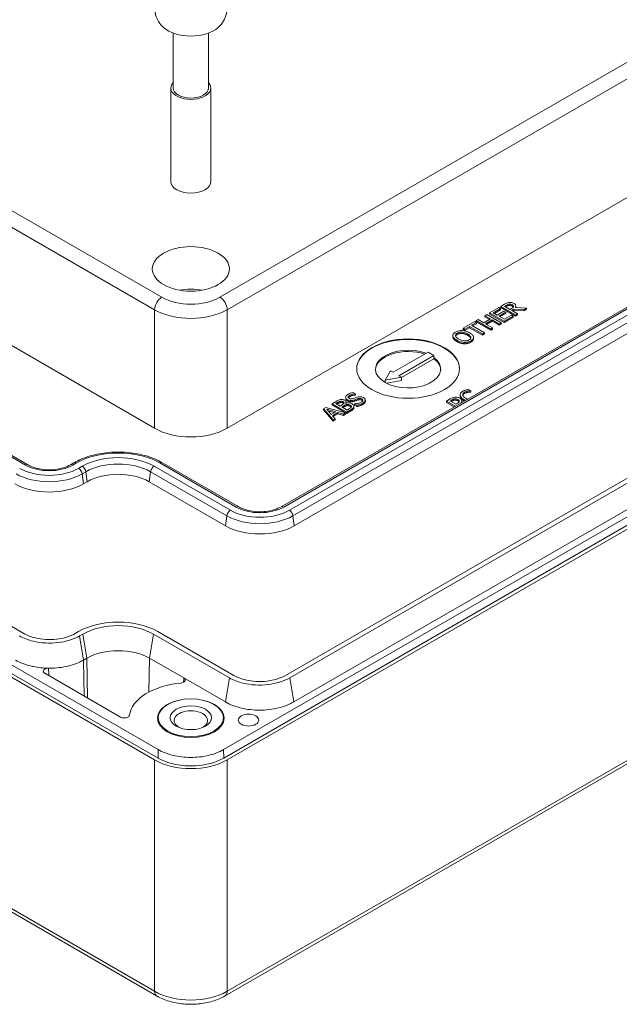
# Model space of a CAD drawing. Header units: millimetres. Extents: x 15 to 916, y 15 to 705.
# Tile 14 of 17: x 689 to 738, y 488 to 568. Entities that reach past the tile are written whole.
import ezdxf

# ---------------------------------------------------------------- set-up
doc = ezdxf.new("R2010")
doc.units = ezdxf.units.MM
doc.header["$LTSCALE"] = 3.333333
doc.layers.add('Visible (ANSI)', color=7, linetype='Continuous', lineweight=9)
doc.layers.add('Visible Narrow (ANSI)', color=7, linetype='Continuous', lineweight=9)

msp = doc.modelspace()

# ---------------------------------------------------------------- linework, layer by layer
at = {"layer": 'Visible (ANSI)'}
for p, q in [((706.0283, 534.7153), (806.2019, 592.5506)), ((798.1981, 579.0409), (710.399, 528.3501)), ((711.4705, 526.8105), (799.2695, 577.5013)), ((635.3176, 572.1382), (700.1359, 534.7153)), ((701.6529, 566.7709), (701.6529, 562.3197)), ((704.5113, 566.7709), (704.5113, 562.3197)), ((705.7333, 508.6553), (805.9666, 566.525)), ((705.7436, 507.9689), (805.9769, 565.8386)), ((806.2406, 565.6744), (706.0279, 507.8166)), ((798.6021, 565.4012), (710.7438, 514.6762)), ((798.9526, 565.1989), (711.0943, 514.4739)), ((799.2782, 563.2418), (711.4199, 512.5168)), ((701.4654, 562.3197), (701.4654, 554.7195)), ((704.6988, 562.3197), (704.6988, 554.7195)), ((689.8726, 531.7521), (649.214, 555.2264)), ((705.8554, 488.6828), (805.4908, 546.2073)), ((635.5427, 545.4262), (700.4206, 507.9689)), ((635.553, 546.1126), (700.4309, 508.6553)), ((700.1363, 507.8166), (635.2789, 545.262)), ((728.5208, 544.7756), (728.2171, 544.6003)), ((728.5094, 544.6124), (728.6651, 544.7023)), ((728.9525, 544.3566), (728.5094, 544.6124)), ((729.4298, 544.5349), (729.4298, 544.637)), ((727.0692, 543.9375), (726.9126, 543.8471)), ((726.9126, 543.745), (726.9126, 543.8471)), ((726.9126, 543.8471), (727.3748, 543.5802)), ((728.2477, 543.2571), (727.0692, 543.9375)), ((728.0452, 544.501), (727.308, 544.0754)), ((727.308, 544.0754), (728.4865, 543.3949)), ((727.308, 543.9733), (727.308, 544.0754)), ((728.4865, 543.2929), (727.308, 543.9733)), ((727.604, 544.0853), (728.1847, 544.4205)), ((727.9268, 543.8989), (727.604, 544.0853)), ((728.1847, 544.3185), (727.6924, 544.0342)), ((728.4683, 544.2115), (727.9268, 543.8989)), ((728.1847, 544.4205), (728.0452, 544.501)), ((728.0663, 543.8184), (728.6078, 544.131)), ((728.5037, 543.5659), (728.0663, 543.8184)), ((728.6078, 544.029), (728.1546, 543.7674)), ((728.1847, 544.3185), (728.1847, 544.4205)), ((728.2171, 544.4982), (728.2171, 544.6003)), ((728.2171, 544.6003), (729.3957, 543.9199)), ((729.3957, 543.8178), (728.2171, 544.4982)), ((728.6078, 544.131), (728.4683, 544.2115)), ((728.4865, 543.3949), (729.2238, 543.8206)), ((729.0843, 543.9011), (728.5037, 543.5659)), ((728.6651, 544.6002), (728.5978, 544.5614)), ((728.6078, 544.029), (728.6078, 544.131)), ((729.09, 544.436), (728.9525, 544.3566)), ((729.0834, 544.281), (729.2629, 544.3847)), ((729.5523, 544.0103), (729.0834, 544.281)), ((729.2238, 543.8206), (729.0843, 543.9011)), ((729.2629, 544.2826), (729.1718, 544.23)), ((729.2238, 543.7185), (729.2238, 543.8206)), ((729.2629, 544.2826), (729.2629, 544.3847)), ((729.2629, 544.3847), (730.1043, 544.329)), ((730.1043, 544.2269), (729.2629, 544.2826)), ((730.3077, 544.4464), (729.3756, 544.5005)), ((729.3957, 543.9199), (729.5523, 544.0103)), ((729.3957, 543.8178), (729.3957, 543.9199)), ((729.5523, 543.9082), (729.3957, 543.8178)), ((729.5523, 543.9082), (729.5523, 544.0103)), ((730.1043, 544.329), (730.3077, 544.4464)), ((730.3077, 544.3444), (730.1043, 544.2269)), ((730.1043, 544.2269), (730.1043, 544.329)), ((730.3077, 544.3444), (730.3077, 544.4464)), ((726.0941, 543.3745), (725.1467, 542.8276)), ((725.8382, 543.0658), (726.2335, 543.294)), ((726.8772, 542.4658), (725.8382, 543.0658)), ((726.2335, 543.192), (725.9265, 543.0147)), ((726.2335, 543.294), (726.0941, 543.3745)), ((726.3701, 543.5339), (726.2135, 543.4435)), ((726.2135, 543.3414), (726.2135, 543.4435)), ((726.2135, 543.4435), (727.392, 542.763)), ((727.392, 542.661), (726.2135, 543.3414)), ((726.2335, 543.192), (726.2335, 543.294)), ((726.8323, 543.267), (726.3701, 543.5339)), ((727.3748, 543.5802), (726.8323, 543.267)), ((727.2864, 543.5292), (726.9126, 543.745)), ((726.9718, 543.1865), (727.5142, 543.4997)), ((727.5486, 542.8535), (726.9718, 543.1865)), ((727.5142, 543.3976), (727.0602, 543.1355)), ((727.5142, 543.3976), (727.5142, 543.4997)), ((727.5142, 543.4997), (728.0911, 543.1667)), ((728.0911, 543.0646), (727.5142, 543.3976)), ((728.0911, 543.1667), (728.2477, 543.2571)), ((728.0911, 543.0646), (728.0911, 543.1667)), ((728.2477, 543.155), (728.0911, 543.0646)), ((728.2477, 543.155), (728.2477, 543.2571)), ((729.2238, 543.7185), (728.4865, 543.2929)), ((728.4865, 543.2929), (728.4865, 543.3949)), ((724.3278, 542.1229), (724.3278, 542.2249)), ((725.1467, 542.8276), (725.2861, 542.7471)), ((725.1467, 542.7255), (725.1467, 542.8276)), ((725.2861, 542.645), (725.1467, 542.7255)), ((725.2861, 542.7471), (725.6815, 542.9753)), ((725.6815, 542.8733), (725.2861, 542.645)), ((725.2861, 542.645), (725.2861, 542.7471)), ((725.6815, 542.9753), (726.7206, 542.3754)), ((725.6815, 542.8733), (725.6815, 542.9753)), ((726.7206, 542.2734), (725.6815, 542.8733)), ((726.7206, 542.3754), (726.8772, 542.4658)), ((726.7206, 542.2734), (726.7206, 542.3754)), ((726.8772, 542.3638), (726.7206, 542.2734)), ((726.8772, 542.3638), (726.8772, 542.4658)), ((727.392, 542.763), (727.5486, 542.8535)), ((727.392, 542.661), (727.392, 542.763)), ((727.5486, 542.7514), (727.392, 542.661)), ((727.5486, 542.7514), (727.5486, 542.8535)), ((689.5279, 518.0782), (648.8099, 541.5868)), ((724.3292, 542.098), (724.3292, 542.2001)), ((725.9981, 541.9865), (725.9981, 542.0886)), ((722.3141, 540.894), (719.4712, 539.2526)), ((719.9426, 538.9805), (722.7856, 540.6219)), ((722.7856, 540.6219), (722.3141, 540.894)), ((722.7856, 540.4518), (722.7856, 540.6219)), ((722.7856, 540.3497), (720.1488, 538.8274)), ((722.7856, 540.3497), (722.7856, 540.4518)), ((719.2649, 539.3717), (718.823, 538.6063)), ((719.4712, 539.2526), (719.2649, 539.3717)), ((718.823, 538.6063), (720.1488, 538.8614)), ((718.823, 538.4361), (718.823, 538.6063)), ((720.1488, 538.5892), (718.9629, 538.361)), ((720.1488, 538.8614), (719.9426, 538.9805)), ((720.1488, 538.5892), (720.1488, 538.8614)), ((716.4387, 537.5199), (716.2515, 537.628)), ((716.4273, 537.5133), (716.4387, 537.5199)), ((716.4273, 537.4112), (716.4273, 537.5133)), ((716.4387, 537.4178), (716.4273, 537.4112)), ((716.4387, 537.4178), (716.4387, 537.5199)), ((724.9111, 537.3229), (724.9111, 537.4249)), ((725.7852, 537.76), (725.5961, 537.8692)), ((725.7727, 537.7529), (725.7852, 537.76)), ((725.7727, 537.6508), (725.7727, 537.7529)), ((725.7852, 537.658), (725.7727, 537.6508)), ((725.7852, 537.658), (725.7852, 537.76)), ((714.8562, 536.8863), (714.5439, 536.706)), ((714.5439, 536.604), (714.5439, 536.706)), ((714.5439, 536.706), (715.7224, 536.0256)), ((714.8343, 536.7193), (714.9842, 536.8058)), ((715.179, 536.5202), (714.8343, 536.7193)), ((714.9842, 536.7038), (714.9227, 536.6682)), ((715.3567, 536.6228), (715.179, 536.5202)), ((715.2287, 536.8096), (715.2287, 536.9117)), ((715.6356, 537.1251), (715.6356, 537.2272)), ((715.646, 536.738), (715.6403, 536.7413)), ((715.6662, 536.7444), (715.6662, 536.8257)), ((716.3633, 536.7044), (716.3518, 536.6978)), ((716.3518, 536.6978), (716.5485, 536.5842)), ((716.3518, 536.5957), (716.3518, 536.6978)), ((717.2279, 536.9019), (717.2279, 537.004)), ((724.0928, 537.0917), (723.7968, 536.9208)), ((723.7968, 536.9208), (724.5204, 536.503)), ((723.7968, 536.8187), (723.7968, 536.9208)), ((724.432, 536.452), (723.7968, 536.8187)), ((724.089, 536.9329), (724.2189, 537.0079)), ((724.5589, 536.6617), (724.089, 536.9329)), ((724.2189, 536.9059), (724.1774, 536.8819)), ((724.6659, 536.7234), (724.5589, 536.6617)), ((724.8464, 536.9016), (724.8464, 536.9092)), ((725.0555, 536.8356), (725.0555, 536.9376)), ((714.0349, 536.4121), (713.842, 536.3008)), ((713.842, 536.1987), (713.842, 536.3008)), ((713.842, 536.3008), (714.6232, 535.391)), ((714.6232, 535.2889), (713.842, 536.1987)), ((715.6107, 535.9611), (714.0349, 536.4121)), ((714.0951, 536.2616), (714.8324, 536.0466)), ((714.4685, 535.8365), (714.0951, 536.2616)), ((714.7149, 535.9788), (714.2156, 536.1244)), ((714.8324, 536.0466), (714.4685, 535.8365)), ((715.7224, 535.9236), (714.5439, 536.604)), ((714.5592, 535.7345), (715.009, 535.9942)), ((715.009, 535.8921), (714.6189, 535.6669)), ((715.009, 535.8921), (715.009, 535.9942)), ((715.009, 535.9942), (715.4455, 535.8657)), ((715.4455, 535.7637), (715.009, 535.8921)), ((715.3099, 536.4447), (715.4875, 536.5472)), ((715.7454, 536.1932), (715.3099, 536.4447)), ((715.4875, 536.4452), (715.3983, 536.3937)), ((715.4455, 535.8657), (715.6107, 535.9611)), ((715.4455, 535.7637), (715.4455, 535.8657)), ((715.6107, 535.8591), (715.4455, 535.7637)), ((715.6107, 535.8591), (715.6107, 535.9611)), ((715.7224, 536.0256), (716.0605, 536.2208)), ((716.0605, 536.1188), (715.7224, 535.9236)), ((715.7224, 535.9236), (715.7224, 536.0256)), ((715.8724, 536.2666), (715.7454, 536.1932)), ((716.307, 536.3987), (716.307, 536.5007)), ((716.5485, 536.4821), (716.3518, 536.5957)), ((716.5485, 536.4821), (716.5485, 536.5842)), ((714.7817, 535.4825), (714.5592, 535.7345)), ((714.6232, 535.391), (714.7817, 535.4825)), ((714.6232, 535.2889), (714.6232, 535.391)), ((714.7817, 535.3804), (714.6232, 535.2889)), ((714.7817, 535.3804), (714.7817, 535.4825)), ((693.6052, 531.9222), (693.3106, 531.7521)), ((706.9611, 528.3501), (700.7739, 531.9222)), ((694.382, 530.2125), (694.6767, 530.3827)), ((699.7024, 530.3827), (705.8896, 526.8105)), ((700.3088, 488.6828), (636.0288, 525.7949)), ((693.9797, 518.2314), (693.7145, 518.0783)), ((694.3301, 518.0291), (694.0649, 517.876)), ((706.2068, 514.4739), (700.049, 518.0291)), ((706.5572, 514.6762), (700.3994, 518.2314)), ((694.6557, 516.072), (694.3906, 515.9189)), ((702.5085, 514.464), (699.7233, 516.072)), ((697.3895, 511.2957), (691.2395, 514.8465)), ((705.8811, 512.5168), (702.5085, 514.464)), ((700.4363, 511.2411), (700.4363, 510.8731)), ((705.7279, 511.2411), (705.7279, 510.8731))]:
    msp.add_line(p, q, dxfattribs=at)
for centre, major_axis, ratio, start_param, end_param in [((703.0821, 568.0556), (-2.6446, 0), 0.5773503, 0.5793418, 2.5622509), ((703.0821, 562.3197), (1.6167, 0), 0.5773503, 2.655191, 6.769587), ((703.0821, 562.3197), (1.4292, 0), 0.5773503, 3.1415927, 6.2831853), ((703.0821, 554.7195), (1.6167, 0), 0.5773503, 3.1415927, 6.2831853), ((703.0821, 544.2412), (-3.0523, 0), 0.5773503, 4.403871, 5.0209069), ((720.6939, 539.5163), (-4.1667, 0), 0.5773503, 3.1486638, 6.2761142), ((720.6939, 539.5163), (-2.6458, 0), 0.5773503, 4.133173, 7.0685835), ((720.6939, 539.4142), (-2.6458, 0), 0.5773503, 4.1817047, 6.2497725), ((720.6939, 539.5163), (2.6458, 0), 0.5773503, 3.9269908, 6.9422635), ((720.6939, 539.4142), (2.6458, 0), 0.5773503, 0.0334128, 0.6590782), ((703.0821, 536.4165), (4.1667, 0), 0.5773942, 3.9270289, 5.4977491), ((697.1895, 528.9318), (3.5537, 0), 0.5773503, 0.7853982, 2.3561945), ((691.5916, 531.8236), (3.9463, 0), 0.5773503, 3.9269908, 5.4977871), ((708.68, 528.4215), (3.9463, 0), 0.5773503, 3.9269908, 5.4977871), ((697.1895, 516.3782), (-4.5395, 0), 0.5773503, 3.9269908, 5.4977871), ((697.1895, 516.3782), (-4.0439, 0), 0.5773503, 3.9269908, 5.4977871), ((697.1895, 514.6091), (-3.5833, 0), 0.5773503, 3.9269908, 5.4977871), ((703.0821, 511.2071), (-5, 0), 0.5773503, 4.8733584, 6.2003466), ((703.0821, 511.0157), (-1.3547, 0), 0.5773503, 2.2710291, 7.1537489), ((703.0821, 509.5184), (-4.1667, 0), 0.5775261, 0.7855505, 2.3560422)]:
    msp.add_ellipse(centre, major_axis=major_axis, ratio=ratio, start_param=start_param, end_param=end_param, dxfattribs=at)
for centre, major_axis in [((703.0821, 547.6432), (-3.125, 0)), ((720.6939, 539.5503), (-4.1667, 0)), ((703.0821, 511.2071), (2.7083, 0)), ((703.0821, 511.2411), (2.6458, 0)), ((703.0821, 511.2411), (1.6722, 0)), ((707.7569, 511.0483), (-0.8333, 0))]:
    msp.add_ellipse(centre, major_axis=major_axis, ratio=0.5773503, dxfattribs=at)
for points, degree, knots in [([(700.8691, 567.2197), (700.6624, 567.4021), (700.4717, 567.6334), (700.2444, 568.1271), (700.1819, 568.3611), (700.1564, 568.8139), (700.1826, 569.0292), (700.3021, 569.4366), (700.3976, 569.6261), (700.6477, 569.9883), (700.8095, 570.1501), (701.2055, 570.4597), (701.4472, 570.5888), (701.9922, 570.803), (702.2999, 570.8753), (702.9257, 570.9482), (703.2437, 570.948), (703.8706, 570.8742), (704.1794, 570.801), (704.4771, 570.6831), (704.4787, 570.6825), (704.4803, 570.6818)], 3, [3.3476491, 3.3476491, 3.3476491, 3.3476491, 3.6671498, 3.6671498, 3.8944005, 3.8944005, 4.0948266, 4.0948266, 4.3063083, 4.3063083, 4.562941, 4.562941, 4.9001309, 4.9001309, 5.2987994, 5.2987994, 5.6989668, 5.6989668, 6.099164, 6.099164, 6.1012838, 6.1012838, 6.1012838, 6.1012838]), ([(705.2052, 570.2667), (705.365, 570.1389), (705.5162, 569.9861), (705.7754, 569.6159), (705.8827, 569.3967), (705.9959, 568.944), (706.0118, 568.7178), (705.9632, 568.2872), (705.9021, 568.0838), (705.7196, 567.6983), (705.5928, 567.5221), (705.4023, 567.3187), (705.3494, 567.2676), (705.2951, 567.2197)], 3, [0.1603069, 0.1603069, 0.1603069, 0.1603069, 0.4011935, 0.4011935, 0.6420801, 0.6420801, 0.8504651, 0.8504651, 1.052192, 1.052192, 1.280891, 1.280891, 1.3647399, 1.3647399, 1.3647399, 1.3647399]), ([(728.8828, 544.9129), (728.8497, 544.9088), (728.8174, 544.903), (728.7563, 544.8875), (728.7279, 544.8782), (728.6365, 544.8401), (728.5775, 544.8083), (728.5208, 544.7756)], 3, [-0.052837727, -0.052837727, -0.052837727, -0.052837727, -0.040637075, -0.040637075, -0.028828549, -0.028828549, 0, 0, 0, 0]), ([(728.6651, 544.7023), (728.6914, 544.7175), (728.7413, 544.745), (728.8226, 544.7744), (728.8562, 544.7829), (728.8924, 544.7872)], 3, [-0.034541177, -0.034541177, -0.034541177, -0.034541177, -0.013275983, -0.013275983, 0, 0, 0, 0]), ([(729.2744, 544.8412), (729.2414, 544.8603), (729.2046, 544.8776), (729.135, 544.9002), (729.0986, 544.9093), (728.9939, 544.9206), (728.9383, 544.9198), (728.8828, 544.9129)], 3, [-0.063439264, -0.063439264, -0.063439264, -0.063439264, -0.038321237, -0.038321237, -0.020422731, -0.020422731, 0, 0, 0, 0]), ([(728.8924, 544.7872), (728.9146, 544.7897), (728.937, 544.7905), (728.9855, 544.7878), (729.0066, 544.7839), (729.0611, 544.7708), (729.0944, 544.7566), (729.1235, 544.7398)], 3, [-0.026782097, -0.026782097, -0.026782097, -0.026782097, -0.021228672, -0.021228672, -0.014815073, -0.014815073, 0, 0, 0, 0]), ([(729.1235, 544.7398), (729.1456, 544.727), (729.1664, 544.7132), (729.2021, 544.6834), (729.2146, 544.6694), (729.2367, 544.6364), (729.243, 544.6157), (729.2419, 544.5942)], 3, [-0.030740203, -0.030740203, -0.030740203, -0.030740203, -0.022085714, -0.022085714, -0.013379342, -0.013379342, 0, 0, 0, 0]), ([(729.2281, 544.5466), (729.2224, 544.5567), (729.1846, 544.6024), (729.1235, 544.6377)], 2, [0.7242197, 0.7242197, 0.7242197, 1, 2, 2, 2]), ([(729.3756, 544.5005), (729.3938, 544.5235), (729.4082, 544.5474), (729.4264, 544.5957), (729.4306, 544.6195), (729.4278, 544.6911), (729.4067, 544.7247), (729.367, 544.7791), (729.3246, 544.8122), (729.2744, 544.8412)], 3, [-0.04856072, -0.04856072, -0.04856072, -0.04856072, -0.042549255, -0.042549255, -0.036831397, -0.036831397, -0.025570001, -0.025570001, 0, 0, 0, 0]), ([(729.2419, 544.5942), (729.2419, 544.58), (729.2385, 544.5661), (729.2212, 544.5329), (729.2062, 544.5189), (729.1691, 544.4853), (729.1305, 544.4593), (729.09, 544.436)], 3, [-0.027743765, -0.027743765, -0.027743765, -0.027743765, -0.024814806, -0.024814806, -0.020603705, -0.020603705, 0, 0, 0, 0]), ([(724.5489, 542.5111), (724.5066, 542.4866), (724.4682, 542.46), (724.4052, 542.4037), (724.3806, 542.3749), (724.3345, 542.2976), (724.3237, 542.2495), (724.3292, 542.2001)], 3, [-0.072370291, -0.072370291, -0.072370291, -0.072370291, -0.05097542, -0.05097542, -0.030860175, -0.030860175, 0, 0, 0, 0]), ([(724.546, 542.2117), (724.5411, 542.2339), (724.5402, 542.2564), (724.55, 542.304), (724.5613, 542.3241), (724.598, 542.375), (724.6384, 542.4061), (724.6854, 542.4333)], 3, [-0.043460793, -0.043460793, -0.043460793, -0.043460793, -0.034340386, -0.034340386, -0.023967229, -0.023967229, 0, 0, 0, 0]), ([(724.8058, 541.9503), (724.7442, 541.9858), (724.6606, 542.0403), (724.5751, 542.1398), (724.5539, 542.1751), (724.546, 542.2117)], 3, [-0.069248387, -0.069248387, -0.069248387, -0.069248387, -0.022997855, -0.022997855, 0, 0, 0, 0]), ([(725.0885, 542.6384), (725.0393, 542.6401), (724.9905, 542.6386), (724.8823, 542.6279), (724.8322, 542.6179), (724.7034, 542.5872), (724.621, 542.5527), (724.5489, 542.5111)], 3, [-0.061047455, -0.061047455, -0.061047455, -0.061047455, -0.050150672, -0.050150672, -0.036718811, -0.036718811, 0, 0, 0, 0]), ([(724.6854, 542.3313), (724.6004, 542.2822), (724.5561, 542.2125), (724.5502, 542.196)], 2, [0, 0, 0, 1, 1.2897061, 1.2897061, 1.2897061]), ([(724.6854, 542.4333), (724.7161, 542.451), (724.7499, 542.4669), (724.8219, 542.4919), (724.8593, 542.5014), (724.9544, 542.5161), (725.0112, 542.5177), (725.0684, 542.5133)], 3, [-0.051119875, -0.051119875, -0.051119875, -0.051119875, -0.035443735, -0.035443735, -0.020778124, -0.020778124, 0, 0, 0, 0]), ([(725.0684, 542.5133), (725.1639, 542.5063), (725.245, 542.4823), (725.3742, 542.4404), (725.4521, 542.4031), (725.5211, 542.3633)], 3, [-0.053290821, -0.053290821, -0.053290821, -0.053290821, -0.03513355, -0.03513355, 0, 0, 0, 0]), ([(725.6844, 542.4576), (725.5511, 542.5346), (725.436, 542.5745), (725.2644, 542.6196), (725.1781, 542.6343), (725.0885, 542.6384)], 3, [-0.067922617, -0.067922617, -0.067922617, -0.067922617, -0.032359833, -0.032359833, 0, 0, 0, 0]), ([(725.5211, 542.3633), (725.5717, 542.3341), (725.6199, 542.3022), (725.6957, 542.2393), (725.7261, 542.2081), (725.779, 542.1277), (725.7835, 542.0903), (725.7825, 542.0327), (725.772, 542.0014), (725.7256, 541.9372), (725.688, 541.9071), (725.6424, 541.8808)], 3, [-0.082974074, -0.082974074, -0.082974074, -0.082974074, -0.070125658, -0.070125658, -0.059150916, -0.059150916, -0.043396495, -0.043396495, -0.023213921, -0.023213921, 0, 0, 0, 0]), ([(725.9967, 542.1141), (725.9934, 542.1432), (725.984, 542.1718), (725.954, 542.2299), (725.9327, 542.259), (725.8656, 542.3331), (725.7985, 542.3917), (725.6844, 542.4576)], 3, [-0.12572718, -0.12572718, -0.12572718, -0.12572718, -0.09318458, -0.09318458, -0.05807251, -0.05807251, 0, 0, 0, 0]), ([(724.3292, 542.2001), (724.3386, 542.1395), (724.3708, 542.082), (724.4479, 541.9943), (724.5087, 541.9333), (724.6425, 541.856)], 3, [-0.17857997, -0.17857997, -0.17857997, -0.17857997, -0.06811594, -0.06811594, 0, 0, 0, 0]), ([(724.6425, 541.856), (724.743, 541.798), (724.8572, 541.7471), (725.066, 541.6926), (725.1496, 541.6788), (725.2365, 541.6752)], 3, [-0.082507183, -0.082507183, -0.082507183, -0.082507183, -0.031363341, -0.031363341, 0, 0, 0, 0]), ([(725.6424, 541.8808), (725.6165, 541.8659), (725.5883, 541.8523), (725.5288, 541.8298), (725.4983, 541.8208), (725.4104, 541.8025), (725.3528, 541.7981), (725.2145, 541.8019), (725.1446, 541.8148), (724.9806, 541.8596), (724.8865, 541.9037), (724.8058, 541.9503)], 3, [-0.10466694, -0.10466694, -0.10466694, -0.10466694, -0.09355299, -0.09355299, -0.0830988, -0.0830988, -0.06519602, -0.06519602, -0.04110977, -0.04110977, 0, 0, 0, 0]), ([(725.2365, 541.6752), (725.286, 541.6733), (725.3353, 541.6745), (725.4312, 541.6835), (725.4782, 541.691), (725.6209, 541.7249), (725.7042, 541.7599), (725.777, 541.802)], 3, [-0.074786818, -0.074786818, -0.074786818, -0.074786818, -0.055531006, -0.055531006, -0.037100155, -0.037100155, 0, 0, 0, 0]), ([(725.777, 541.802), (725.8191, 541.8263), (725.8571, 541.8527), (725.9197, 541.9084), (725.9454, 541.9378), (725.992, 542.0155), (726.002, 542.0642), (725.9967, 542.1141)], 3, [-0.072784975, -0.072784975, -0.072784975, -0.072784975, -0.051250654, -0.051250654, -0.031122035, -0.031122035, 0, 0, 0, 0]), ([(725.9981, 541.9865), (725.9981, 541.9114), (725.8926, 541.7666), (725.777, 541.6999)], 2, [0.1438849, 0.1438849, 0.1438849, 1, 2, 2, 2]), ([(715.8246, 537.4697), (715.7902, 537.4499), (715.7587, 537.4283), (715.7066, 537.3834), (715.6857, 537.3605), (715.6397, 537.29), (715.6347, 537.2497), (715.6368, 537.1895), (715.6468, 537.1587), (715.6903, 537.0978), (715.7237, 537.0703), (715.7654, 537.0462)], 3, [-0.078270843, -0.078270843, -0.078270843, -0.078270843, -0.068152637, -0.068152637, -0.058792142, -0.058792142, -0.041034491, -0.041034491, -0.021226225, -0.021226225, 0, 0, 0, 0]), ([(716.2515, 537.628), (716.1739, 537.6128), (716.1006, 537.5919), (715.9853, 537.5496), (715.9113, 537.5197), (715.8246, 537.4697)], 3, [-0.11032665, -0.11032665, -0.11032665, -0.11032665, -0.04411909, -0.04411909, 0, 0, 0, 0]), ([(715.9708, 537.3975), (716.0039, 537.4166), (716.0402, 537.4336), (716.1306, 537.4672), (716.1754, 537.478), (716.2755, 537.4999), (716.3514, 537.5113), (716.4273, 537.5133)], 3, [-0.047282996, -0.047282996, -0.047282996, -0.047282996, -0.038585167, -0.038585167, -0.027349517, -0.027349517, 0, 0, 0, 0]), ([(725.1329, 537.7165), (725.0913, 537.6925), (725.0537, 537.6664), (724.9916, 537.6112), (724.9673, 537.5831), (724.919, 537.504), (724.9071, 537.4535), (724.9123, 537.4016)], 3, [-0.073492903, -0.073492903, -0.073492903, -0.073492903, -0.052303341, -0.052303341, -0.032407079, -0.032407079, 0, 0, 0, 0]), ([(725.1262, 537.4182), (725.1232, 537.4405), (725.1242, 537.4628), (725.1357, 537.5066), (725.1459, 537.5276), (725.1847, 537.5822), (725.2201, 537.6124), (725.2656, 537.6387)], 3, [-0.050614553, -0.050614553, -0.050614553, -0.050614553, -0.036760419, -0.036760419, -0.023189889, -0.023189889, 0, 0, 0, 0]), ([(725.3774, 537.1518), (725.3072, 537.1924), (725.2317, 537.2451), (725.1523, 537.3439), (725.1324, 537.3804), (725.1262, 537.4182)], 3, [-0.06796298, -0.06796298, -0.06796298, -0.06796298, -0.023623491, -0.023623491, 0, 0, 0, 0]), ([(725.2656, 537.5367), (725.1902, 537.4931), (725.14, 537.4146), (725.1327, 537.392)], 2, [0, 0, 0, 1, 1.3818181, 1.3818181, 1.3818181]), ([(725.3707, 537.8185), (725.3299, 537.8059), (725.2903, 537.7913), (725.2335, 537.7678), (725.1894, 537.7491), (725.1329, 537.7165)], 3, [-0.085152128, -0.085152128, -0.085152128, -0.085152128, -0.028781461, -0.028781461, 0, 0, 0, 0]), ([(725.2656, 537.6387), (725.3063, 537.6622), (725.3525, 537.6841), (725.4276, 537.7076), (725.4763, 537.7222), (725.5416, 537.733)], 3, [-0.075079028, -0.075079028, -0.075079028, -0.075079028, -0.024472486, -0.024472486, 0, 0, 0, 0]), ([(725.5961, 537.8692), (725.5564, 537.8623), (725.5172, 537.8546), (725.4588, 537.8417), (725.418, 537.8324), (725.3707, 537.8185)], 3, [-0.056525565, -0.056525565, -0.056525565, -0.056525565, -0.019120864, -0.019120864, 0, 0, 0, 0]), ([(725.5416, 537.733), (725.5841, 537.7401), (725.6294, 537.746), (725.7065, 537.7503), (725.7396, 537.7519), (725.7727, 537.7529)], 3, [-0.027878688, -0.027878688, -0.027878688, -0.027878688, -0.011954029, -0.011954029, 0, 0, 0, 0]), ([(715.2134, 537.0374), (715.155, 537.0276), (715.1016, 537.0123), (714.9828, 536.9594), (714.9193, 536.9228), (714.8562, 536.8863)], 3, [-0.053998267, -0.053998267, -0.053998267, -0.053998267, -0.032120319, -0.032120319, 0, 0, 0, 0]), ([(714.9842, 536.8058), (715.0293, 536.8319), (715.0745, 536.8582), (715.1562, 536.8948), (715.1907, 536.9053), (715.2287, 536.9117)], 3, [-0.037224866, -0.037224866, -0.037224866, -0.037224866, -0.014244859, -0.014244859, 0, 0, 0, 0]), ([(715.5534, 536.9823), (715.5203, 537.0014), (715.4829, 537.018), (715.3953, 537.0424), (715.3586, 537.0455), (715.2962, 537.0485), (715.2541, 537.0448), (715.2134, 537.0374)], 3, [-0.029174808, -0.029174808, -0.029174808, -0.029174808, -0.022521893, -0.022521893, -0.015342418, -0.015342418, 0, 0, 0, 0]), ([(715.2287, 536.9117), (715.2458, 536.9144), (715.2632, 536.9156), (715.3015, 536.9142), (715.3181, 536.9111), (715.3615, 536.9006), (715.3885, 536.8889), (715.4121, 536.8753)], 3, [-0.021144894, -0.021144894, -0.021144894, -0.021144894, -0.01692244, -0.01692244, -0.011982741, -0.011982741, 0, 0, 0, 0]), ([(715.498, 536.7496), (715.4867, 536.7198), (715.4703, 536.7014), (715.4375, 536.6718), (715.4008, 536.6483), (715.3567, 536.6228)], 3, [-0.037025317, -0.037025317, -0.037025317, -0.037025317, -0.022473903, -0.022473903, 0, 0, 0, 0]), ([(715.4121, 536.8753), (715.4364, 536.8612), (715.46, 536.8451), (715.4921, 536.8126), (715.4979, 536.8008), (715.5048, 536.7777), (715.5035, 536.7635), (715.498, 536.7496)], 3, [-0.021184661, -0.021184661, -0.021184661, -0.021184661, -0.014642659, -0.014642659, -0.00891297, -0.00891297, 0, 0, 0, 0]), ([(715.4875, 536.5472), (715.5638, 536.5913), (715.6009, 536.6084), (715.6505, 536.6304), (715.6857, 536.6415), (715.7244, 536.6487)], 3, [-0.022536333, -0.022536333, -0.022536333, -0.022536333, -0.014607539, -0.014607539, 0, 0, 0, 0]), ([(715.6403, 536.7413), (715.6578, 536.7702), (715.6673, 536.8), (715.6654, 536.8519), (715.6593, 536.8802), (715.6184, 536.9375), (715.5896, 536.9614), (715.5534, 536.9823)], 3, [-0.06760757, -0.06760757, -0.06760757, -0.06760757, -0.03865553, -0.03865553, -0.018414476, -0.018414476, 0, 0, 0, 0]), ([(716.1598, 536.6961), (716.1309, 536.7128), (716.0992, 536.7279), (716.0322, 536.7515), (715.998, 536.7603), (715.9182, 536.7728), (715.8677, 536.776), (715.7535, 536.7673), (715.6978, 536.7551), (715.646, 536.738)], 3, [-0.076246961, -0.076246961, -0.076246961, -0.076246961, -0.058135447, -0.058135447, -0.04145925, -0.04145925, -0.021471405, -0.021471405, 0, 0, 0, 0]), ([(715.7244, 536.6487), (715.7518, 536.6535), (715.781, 536.6568), (715.8437, 536.6569), (715.8665, 536.6523), (715.9246, 536.6382), (715.9659, 536.6195), (716.0032, 536.598)], 3, [-0.030567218, -0.030567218, -0.030567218, -0.030567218, -0.025271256, -0.025271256, -0.019009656, -0.019009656, 0, 0, 0, 0]), ([(715.7654, 537.0462), (715.8287, 537.0097), (715.8805, 536.9945), (715.9549, 536.9755), (716.0037, 536.9685), (716.0548, 536.9674)], 3, [-0.029283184, -0.029283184, -0.029283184, -0.029283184, -0.018393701, -0.018393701, 0, 0, 0, 0]), ([(715.9125, 537.1499), (715.9006, 537.1568), (715.8898, 537.1642), (715.8716, 537.1799), (715.8641, 537.188), (715.8471, 537.2129), (715.8424, 537.2299), (715.8437, 537.2665), (715.8504, 537.2896), (715.8932, 537.3464), (715.9296, 537.3737), (715.9708, 537.3975)], 3, [-0.07187434, -0.07187434, -0.07187434, -0.07187434, -0.063000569, -0.063000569, -0.054558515, -0.054558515, -0.038556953, -0.038556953, -0.020976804, -0.020976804, 0, 0, 0, 0]), ([(716.2496, 537.1328), (716.2225, 537.1238), (716.1936, 537.1161), (716.1371, 537.1063), (716.1098, 537.1038), (716.0607, 537.1041), (716.033, 537.1059), (715.9677, 537.1221), (715.9382, 537.1351), (715.9125, 537.1499)], 3, [-0.059840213, -0.059840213, -0.059840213, -0.059840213, -0.041654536, -0.041654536, -0.025588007, -0.025588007, -0.01309878, -0.01309878, 0, 0, 0, 0]), ([(716.0548, 536.9674), (716.1057, 536.9667), (716.1554, 536.9709), (716.2282, 536.9847), (716.2803, 536.9952), (716.3537, 537.0198)], 3, [-0.091068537, -0.091068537, -0.091068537, -0.091068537, -0.030556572, -0.030556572, 0, 0, 0, 0]), ([(716.3041, 536.4717), (716.3084, 536.4936), (716.3078, 536.5155), (716.2975, 536.557), (716.2878, 536.5804), (716.2455, 536.6385), (716.2064, 536.6692), (716.1598, 536.6961)], 3, [-0.056700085, -0.056700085, -0.056700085, -0.056700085, -0.039309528, -0.039309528, -0.023713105, -0.023713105, 0, 0, 0, 0]), ([(716.5533, 537.2365), (716.5043, 537.2212), (716.4492, 537.2022), (716.3859, 537.1798), (716.313, 537.1539), (716.2496, 537.1328)], 3, [-0.10385807, -0.10385807, -0.10385807, -0.10385807, -0.02632283, -0.02632283, 0, 0, 0, 0]), ([(716.3537, 537.0198), (716.3983, 537.0351), (716.4503, 537.0532), (716.5358, 537.084), (716.5778, 537.0981), (716.6202, 537.1119)], 3, [-0.036301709, -0.036301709, -0.036301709, -0.036301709, -0.017492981, -0.017492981, 0, 0, 0, 0]), ([(716.8799, 536.8262), (716.8149, 536.7887), (716.736, 536.761), (716.5934, 536.7265), (716.4953, 536.7068), (716.3633, 536.7044)], 3, [-0.11734471, -0.11734471, -0.11734471, -0.11734471, -0.04755386, -0.04755386, 0, 0, 0, 0]), ([(716.5485, 536.5842), (716.6293, 536.6005), (716.7073, 536.6208), (716.8156, 536.6546), (716.902, 536.6824), (717.027, 536.7546)], 3, [-0.2082667, -0.2082667, -0.2082667, -0.2082667, -0.0636529, -0.0636529, 0, 0, 0, 0]), ([(717.0843, 537.2001), (717.0562, 537.2163), (717.0254, 537.2309), (716.9603, 537.254), (716.927, 537.2626), (716.8331, 537.2779), (716.7832, 537.277), (716.6798, 537.2697), (716.6137, 537.2549), (716.5533, 537.2365)], 3, [-0.053641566, -0.053641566, -0.053641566, -0.053641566, -0.04523419, -0.04523419, -0.037464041, -0.037464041, -0.024585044, -0.024585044, 0, 0, 0, 0]), ([(716.6202, 537.1119), (716.6459, 537.12), (716.6733, 537.1271), (716.7255, 537.136), (716.7504, 537.1384), (716.7956, 537.1381), (716.8234, 537.1363), (716.8896, 537.1198), (716.9196, 537.1066), (716.9458, 537.0915)], 3, [-0.060224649, -0.060224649, -0.060224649, -0.060224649, -0.041763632, -0.041763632, -0.025948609, -0.025948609, -0.013336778, -0.013336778, 0, 0, 0, 0]), ([(716.9458, 537.0915), (716.9603, 537.0831), (716.9734, 537.074), (716.995, 537.0548), (717.0036, 537.045), (717.0211, 537.0166), (717.0251, 536.998), (717.0218, 536.9616), (717.0149, 536.9399), (716.9659, 536.8812), (716.9239, 536.8516), (716.8799, 536.8262)], 3, [-0.084425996, -0.084425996, -0.084425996, -0.084425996, -0.072079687, -0.072079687, -0.060446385, -0.060446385, -0.040520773, -0.040520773, -0.022364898, -0.022364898, 0, 0, 0, 0]), ([(717.027, 536.7546), (717.0906, 536.7912), (717.1463, 536.8317), (717.1936, 536.8934), (717.223, 536.9348), (717.2276, 536.9939)], 3, [-0.11865735, -0.11865735, -0.11865735, -0.11865735, -0.03689183, -0.03689183, 0, 0, 0, 0]), ([(717.2276, 536.9939), (717.2289, 537.0133), (717.2264, 537.0326), (717.2137, 537.0715), (717.2035, 537.0904), (717.1647, 537.1432), (717.1299, 537.1738), (717.0843, 537.2001)], 3, [-0.048000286, -0.048000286, -0.048000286, -0.048000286, -0.035773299, -0.035773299, -0.023207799, -0.023207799, 0, 0, 0, 0]), ([(724.4748, 537.2274), (724.4082, 537.2204), (724.3462, 537.2056), (724.241, 537.1679), (724.1769, 537.1403), (724.0928, 537.0917)], 3, [-0.094602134, -0.094602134, -0.094602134, -0.094602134, -0.042823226, -0.042823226, 0, 0, 0, 0]), ([(724.2189, 537.0079), (724.2526, 537.0274), (724.3083, 537.0577), (724.3974, 537.0896), (724.4343, 537.0987), (724.4739, 537.1033)], 3, [-0.037759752, -0.037759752, -0.037759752, -0.037759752, -0.014521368, -0.014521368, 0, 0, 0, 0]), ([(724.4739, 537.1033), (724.4993, 537.1062), (724.5249, 537.1072), (724.5761, 537.1043), (724.6003, 537.1007), (724.6672, 537.0845), (724.7053, 537.0679), (724.7384, 537.0487)], 3, [-0.035444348, -0.035444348, -0.035444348, -0.035444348, -0.026097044, -0.026097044, -0.016870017, -0.016870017, 0, 0, 0, 0]), ([(724.897, 537.1458), (724.8615, 537.1663), (724.822, 537.1848), (724.7492, 537.209), (724.7089, 537.2199), (724.5948, 537.2339), (724.5349, 537.234), (724.4748, 537.2274)], 3, [-0.071522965, -0.071522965, -0.071522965, -0.071522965, -0.041960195, -0.041960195, -0.021999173, -0.021999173, 0, 0, 0, 0]), ([(724.8464, 536.9092), (724.847, 536.8941), (724.8438, 536.8792), (724.8274, 536.8445), (724.8129, 536.8292), (724.7716, 536.7886), (724.7195, 536.7544), (724.6659, 536.7234)], 3, [-0.038799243, -0.038799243, -0.038799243, -0.038799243, -0.03397428, -0.03397428, -0.027327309, -0.027327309, 0, 0, 0, 0]), ([(724.7384, 537.0487), (724.7869, 537.0207), (724.8106, 536.9972), (724.8397, 536.9567), (724.8464, 536.9332), (724.8464, 536.9092)], 3, [-0.027321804, -0.027321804, -0.027321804, -0.027321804, -0.014954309, -0.014954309, 0, 0, 0, 0]), ([(724.8343, 536.8594), (724.8287, 536.8706), (724.7948, 536.9141), (724.7384, 536.9467)], 2, [0.6842674, 0.6842674, 0.6842674, 1, 2, 2, 2]), ([(725.0555, 536.9351), (725.0558, 536.9539), (725.0525, 536.9724), (725.0389, 537.0098), (725.0283, 537.0283), (724.9938, 537.0744), (724.9589, 537.11), (724.897, 537.1458)], 3, [-0.070780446, -0.070780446, -0.070780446, -0.070780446, -0.051542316, -0.051542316, -0.031523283, -0.031523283, 0, 0, 0, 0]), ([(724.9123, 537.4016), (724.9188, 537.3408), (724.9475, 537.283), (725.022, 537.195), (725.0805, 537.1347), (725.214, 537.0576)], 3, [-0.18038906, -0.18038906, -0.18038906, -0.18038906, -0.06801303, -0.06801303, 0, 0, 0, 0]), ([(724.9667, 536.7607), (724.9877, 536.7802), (725.0008, 536.7961), (725.0393, 536.849), (725.0549, 536.8912), (725.0555, 536.9351)], 3, [-0.035739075, -0.035739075, -0.035739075, -0.035739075, -0.027421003, -0.027421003, 0, 0, 0, 0]), ([(716.0901, 536.4496), (716.085, 536.4348), (716.077, 536.4205), (716.051, 536.387), (716.0337, 536.3726), (715.9863, 536.3347), (715.9282, 536.2988), (715.8724, 536.2666)], 3, [-0.038931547, -0.038931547, -0.038931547, -0.038931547, -0.034580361, -0.034580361, -0.028399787, -0.028399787, 0, 0, 0, 0]), ([(716.0032, 536.598), (716.0244, 536.5857), (716.0446, 536.572), (716.0757, 536.5426), (716.0839, 536.5297), (716.0974, 536.495), (716.0965, 536.472), (716.0901, 536.4496)], 3, [-0.030266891, -0.030266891, -0.030266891, -0.030266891, -0.02214931, -0.02214931, -0.014141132, -0.014141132, 0, 0, 0, 0]), ([(716.0605, 536.2208), (716.1291, 536.2604), (716.1939, 536.304), (716.2618, 536.3751), (716.2915, 536.4155), (716.3041, 536.4717)], 3, [-0.088757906, -0.088757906, -0.088757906, -0.088757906, -0.035308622, -0.035308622, 0, 0, 0, 0]), ([(700.7739, 531.9222), (700.3876, 532.1452), (699.9482, 532.3288), (699.0012, 532.6073), (698.4937, 532.7023), (697.455, 532.7972), (696.924, 532.7972), (695.8854, 532.7023), (695.3779, 532.6073), (694.4309, 532.3288), (693.9915, 532.1452), (693.6052, 531.9222)], 3, [0, 0, 0, 0, 0.3141593, 0.3141593, 0.6283185, 0.6283185, 0.9424778, 0.9424778, 1.2566371, 1.2566371, 1.5707963, 1.5707963, 1.5707963, 1.5707963]), ([(693.3106, 531.7521), (693.1544, 531.662), (692.9688, 531.5814), (692.5535, 531.4519), (692.3233, 531.4035), (691.8423, 531.3472), (691.5913, 531.3399), (691.0976, 531.3684), (690.8549, 531.4043), (690.4069, 531.5136), (690.2013, 531.5866), (689.9709, 531.6979), (689.9204, 531.7246), (689.8726, 531.7521)], 3, [1.5707963, 1.5707963, 1.5707963, 1.5707963, 1.8609069, 1.8609069, 2.1562622, 2.1562622, 2.4557504, 2.4557504, 2.7558672, 2.7558672, 3.0528964, 3.0528964, 3.1415927, 3.1415927, 3.1415927, 3.1415927]), ([(710.399, 528.3501), (710.2428, 528.2599), (710.0572, 528.1794), (709.6419, 528.0499), (709.4118, 528.0014), (708.9307, 527.9452), (708.6797, 527.9379), (708.186, 527.9663), (707.9433, 528.0022), (707.4953, 528.1115), (707.2897, 528.1845), (707.0593, 528.2958), (707.0088, 528.3225), (706.9611, 528.3501)], 3, [1.5707963, 1.5707963, 1.5707963, 1.5707963, 1.8609069, 1.8609069, 2.1562622, 2.1562622, 2.4557504, 2.4557504, 2.7558672, 2.7558672, 3.0528964, 3.0528964, 3.1415927, 3.1415927, 3.1415927, 3.1415927]), ([(694.0649, 517.876), (693.5851, 517.599), (692.3355, 517.2136), (690.4559, 517.3208), (689.4973, 517.6912), (689.1774, 517.8759)], 3, [2.0344896, 2.0344896, 2.0344896, 2.0344896, 2.6234811, 3.2124726, 3.6051337, 3.6051337, 3.6051337, 3.6051337]), ([(693.7145, 518.0783), (693.3034, 517.841), (692.233, 517.5109), (690.623, 517.6027), (689.8019, 517.92), (689.5279, 518.0782)], 3, [2.0344896, 2.0344896, 2.0344896, 2.0344896, 2.6234811, 3.2124726, 3.6051337, 3.6051337, 3.6051337, 3.6051337]), ([(690.2994, 515.3892), (690.2519, 515.399), (690.2047, 515.4094), (689.9139, 515.477), (689.6805, 515.5478), (689.2419, 515.7152), (689.0377, 515.8115), (688.8518, 515.9188)], 3, [0.53262698, 0.53262698, 0.53262698, 0.53262698, 0.55083469, 0.55083469, 0.64548843, 0.64548843, 0.74014198, 0.74014198, 0.74014198, 0.74014198]), ([(694.3906, 515.9189), (694.0299, 515.7107), (693.6022, 515.5451), (692.661, 515.3179), (692.1565, 515.2585), (691.6118, 515.2565), (691.5771, 515.2566), (691.5424, 515.257)], 3, [0, 0, 0, 0, 0.18363487, 0.18363487, 0.36724577, 0.36724577, 0.37974219, 0.37974219, 0.37974219, 0.37974219]), ([(691.5424, 515.257), (691.4881, 515.2576), (691.4341, 515.2521), (691.3328, 515.2295), (691.2865, 515.2126), (691.2078, 515.1695), (691.1761, 515.1437), (691.1317, 515.0866), (691.1193, 515.0558), (691.1158, 514.9932), (691.1246, 514.962), (691.1539, 514.9166), (691.1673, 514.9011), (691.1996, 514.8721), (691.2184, 514.8586), (691.2395, 514.8465)], 3, [0, 0, 0, 0, 0.01956345, 0.01956345, 0.03910475, 0.03910475, 0.05862533, 0.05862533, 0.07813851, 0.07813851, 0.09766176, 0.09766176, 0.10840597, 0.10840597, 0.11915214, 0.11915214, 0.11915214, 0.11915214]), ([(702.2807, 514.0565), (702.3343, 514.0615), (702.3857, 514.0725), (702.4782, 514.1053), (702.5185, 514.1268), (702.5825, 514.1774), (702.6056, 514.206), (702.6315, 514.2668), (702.6341, 514.2984), (702.6195, 514.3547), (702.606, 514.3792), (702.5661, 514.425), (702.5399, 514.4459), (702.5085, 514.464)], 3, [0, 0, 0, 0, 0.01954999, 0.01954999, 0.03908451, 0.03908451, 0.05860662, 0.05860662, 0.07812655, 0.07812655, 0.09409763, 0.09409763, 0.11007182, 0.11007182, 0.11007182, 0.11007182]), ([(711.0943, 514.4739), (710.6144, 514.1969), (709.3649, 513.8115), (707.4852, 513.9188), (706.5267, 514.2892), (706.2068, 514.4739)], 3, [-0.0000761, -0.0000761, -0.0000761, -0.0000761, 0.5889725, 1.1780211, 1.5707202, 1.5707202, 1.5707202, 1.5707202]), ([(710.7438, 514.6762), (710.3328, 514.4389), (709.2624, 514.1088), (707.6523, 514.2007), (706.8312, 514.518), (706.5572, 514.6762)], 3, [-0.0000761, -0.0000761, -0.0000761, -0.0000761, 0.5889725, 1.1780211, 1.5707202, 1.5707202, 1.5707202, 1.5707202]), ([(711.4199, 512.5168), (711.0593, 512.3086), (710.6317, 512.143), (709.6907, 511.9159), (709.1863, 511.8565), (708.1663, 511.8526), (707.6606, 511.9082), (706.9436, 512.0749), (706.7101, 512.1457), (706.2713, 512.3132), (706.0671, 512.4095), (705.8811, 512.5168)], 3, [0, 0, 0, 0, 0.18358955, 0.18358955, 0.36718087, 0.36718087, 0.55077672, 0.55077672, 0.64545605, 0.64545605, 0.74013534, 0.74013534, 0.74013534, 0.74013534]), ([(697.3895, 511.2957), (697.4279, 511.2736), (697.4734, 511.2559), (697.5736, 511.2318), (697.6273, 511.2254), (697.7358, 511.2251), (697.7896, 511.231), (697.8901, 511.2544), (697.936, 511.2716), (698.0105, 511.3136), (698.0396, 511.3372), (698.0821, 511.3892), (698.0951, 511.4172), (698.0992, 511.4459)], 3, [0, 0, 0, 0, 0.01955445, 0.01955445, 0.03909084, 0.03909084, 0.0586118, 0.0586118, 0.07812878, 0.07812878, 0.09606777, 0.09606777, 0.1140107, 0.1140107, 0.1140107, 0.1140107]), ([(700.4206, 507.9689), (700.9433, 507.6672), (702.3042, 507.2474), (704.3511, 507.3643), (705.3951, 507.7677), (705.7436, 507.9689)], 3, [2.3563468, 2.3563468, 2.3563468, 2.3563468, 2.9452812, 3.5342156, 3.9268385, 3.9268385, 3.9268385, 3.9268385]), ([(700.4309, 508.6553), (700.7762, 508.4559), (701.1857, 508.2974), (702.0867, 508.0799), (702.5696, 508.023), (703.5459, 508.0194), (704.03, 508.0726), (704.7163, 508.2322), (704.9397, 508.3), (705.3598, 508.4603), (705.5553, 508.5525), (705.7333, 508.6553)], 3, [0, 0, 0, 0, 0.17580766, 0.17580766, 0.35156, 0.35156, 0.527296, 0.527296, 0.61792652, 0.61792652, 0.70856363, 0.70856363, 0.70856363, 0.70856363]), ([(705.8554, 488.6828), (705.5432, 488.5025), (705.1973, 488.3591), (704.4633, 488.1432), (704.0751, 488.0709), (703.2836, 487.9985), (702.8806, 487.9985), (702.0891, 488.0709), (701.7009, 488.1432), (700.9669, 488.3591), (700.621, 488.5025), (700.3088, 488.6828)], 3, [-0.7852459, -0.7852459, -0.7852459, -0.7852459, -0.4711475, -0.4711475, -0.1570492, -0.1570492, 0.1570492, 0.1570492, 0.4711475, 0.4711475, 0.7852459, 0.7852459, 0.7852459, 0.7852459])]:
    msp.add_open_spline(points, degree=degree, knots=knots, dxfattribs=at)
for points, degree in [([(728.8924, 544.6851), (728.837, 544.6785), (728.73, 544.6377), (728.6651, 544.6002)], 2), ([(729.1235, 544.6377), (729.0719, 544.6675), (728.9563, 544.6923), (728.8924, 544.6851)], 2), ([(729.4298, 544.5349), (729.4298, 544.5163), (729.4257, 544.4976)], 2), ([(725.0684, 542.4112), (724.9605, 542.4195), (724.7676, 542.3787), (724.6854, 542.3313)], 2), ([(725.5211, 542.2612), (725.4046, 542.3285), (725.1735, 542.4035), (725.0684, 542.4112)], 2), ([(725.7748, 542.0178), (725.737, 542.1365), (725.5211, 542.2612)], 2), ([(724.3292, 542.098), (724.3278, 542.1105), (724.3278, 542.1229)], 2), ([(724.6425, 541.7539), (724.4944, 541.8394), (724.3426, 542.012), (724.3292, 542.098)], 2), ([(725.2365, 541.5731), (725.0904, 541.5792), (724.7876, 541.6701), (724.6425, 541.7539)], 2), ([(725.777, 541.6999), (725.6577, 541.631), (725.3855, 541.5676), (725.2365, 541.5731)], 2), ([(725.5416, 537.6309), (725.4719, 537.6194), (725.3344, 537.5764), (725.2656, 537.5367)], 2), ([(725.7727, 537.6508), (725.7326, 537.6497), (725.6142, 537.6431), (725.5416, 537.6309)], 2), ([(715.2287, 536.8096), (715.1695, 536.7997), (715.0673, 536.7518), (714.9842, 536.7038)], 2), ([(715.4121, 536.7733), (715.37, 536.7975), (715.2784, 536.8174), (715.2287, 536.8096)], 2), ([(715.4829, 536.7196), (715.46, 536.7456), (715.4121, 536.7733)], 2), ([(715.7654, 536.9442), (715.6356, 537.0191), (715.6356, 537.1251)], 2), ([(716.0548, 536.8653), (715.9793, 536.867), (715.8342, 536.9045), (715.7654, 536.9442)], 2), ([(715.9708, 537.2954), (715.8876, 537.2474), (715.8585, 537.1962)], 2), ([(716.4273, 537.4112), (716.3193, 537.4085), (716.0672, 537.3511), (715.9708, 537.2954)], 2), ([(716.3537, 536.9177), (716.2764, 536.8918), (716.1312, 536.8642), (716.0548, 536.8653)], 2), ([(716.6202, 537.0098), (716.5505, 536.9872), (716.4387, 536.9469), (716.3537, 536.9177)], 2), ([(717.027, 536.6525), (716.899, 536.5786), (716.666, 536.5058), (716.5485, 536.4821)], 2), ([(716.9458, 536.9894), (716.8752, 537.0302), (716.7176, 537.0407), (716.6202, 537.0098)], 2), ([(717.0084, 536.9351), (716.9891, 536.9644), (716.9458, 536.9894)], 2), ([(717.2276, 536.8918), (717.2228, 536.8295), (717.1349, 536.7148), (717.027, 536.6525)], 2), ([(717.2279, 536.9019), (717.2279, 536.8969), (717.2276, 536.8918)], 2), ([(724.4739, 537.0013), (724.4118, 536.9941), (724.2924, 536.9483), (724.2189, 536.9059)], 2), ([(724.7384, 536.9467), (724.6773, 536.982), (724.5455, 537.0095), (724.4739, 537.0013)], 2), ([(724.9123, 537.2996), (724.9111, 537.3113), (724.9111, 537.3229)], 2), ([(725.214, 536.9555), (725.066, 537.041), (724.9218, 537.2113), (724.9123, 537.2996)], 2), ([(725.0555, 536.8331), (725.0554, 536.822), (725.0539, 536.8111)], 2), ([(725.0555, 536.8356), (725.0555, 536.8343), (725.0555, 536.8331)], 2), ([(725.214, 537.0576), (725.2626, 537.0295), (725.3099, 537.0058), (725.3561, 536.9856)], 3), ([(725.2599, 536.93), (725.2369, 536.9423), (725.214, 536.9555)], 2), ([(725.5212, 537.0808), (725.4813, 537.0971), (725.4328, 537.1198), (725.3774, 537.1518)], 3), ([(715.7244, 536.5466), (715.668, 536.5362), (715.5687, 536.492), (715.4875, 536.4452)], 2), ([(716.0032, 536.4959), (715.9364, 536.5345), (715.8122, 536.5621), (715.7244, 536.5466)], 2), ([(716.0814, 536.4299), (716.0614, 536.4623), (716.0032, 536.4959)], 2), ([(716.3041, 536.3696), (716.2888, 536.3013), (716.1809, 536.1882), (716.0605, 536.1188)], 2), ([(716.307, 536.3987), (716.307, 536.3841), (716.3041, 536.3696)], 2), ([(691.5424, 515.257), (691.1183, 515.2619), (690.6985, 515.3066), (690.2994, 515.3892)], 3)]:
    msp.add_open_spline(points, degree=degree, dxfattribs=at)
at = {"layer": 'Visible Narrow (ANSI)'}
for p, q in [((805.4686, 603.097), (705.439, 545.3449)), ((706.0283, 544.3302), (806.0579, 602.0823)), ((700.7252, 545.3449), (636.0509, 582.6846)), ((635.4617, 581.6699), (700.1359, 544.3302)), ((710.6073, 528.3294), (798.4064, 579.0203)), ((798.8665, 578.7546), (711.0674, 528.0638)), ((711.3575, 527.6152), (799.1566, 578.306)), ((649.0057, 555.2058), (689.6643, 531.7315)), ((805.6633, 546.577), (706.0279, 489.0525)), ((728.6651, 544.6002), (728.6651, 544.7023)), ((728.8924, 544.6851), (728.8924, 544.7872)), ((729.1235, 544.6377), (729.1235, 544.7398)), ((700.1359, 544.3302), (700.1359, 534.7153)), ((706.0283, 534.7153), (706.0283, 544.3302)), ((724.6854, 542.3313), (724.6854, 542.4333)), ((725.0684, 542.4112), (725.0684, 542.5133)), ((725.5211, 542.2612), (725.5211, 542.3633)), ((724.6425, 541.7539), (724.6425, 541.856)), ((725.2365, 541.5731), (725.2365, 541.6752)), ((725.777, 541.6999), (725.777, 541.802)), ((725.2656, 537.5367), (725.2656, 537.6387)), ((725.5416, 537.6309), (725.5416, 537.733)), ((714.9842, 536.7038), (714.9842, 536.8058)), ((715.4121, 536.7733), (715.4121, 536.8753)), ((715.7244, 536.5466), (715.7244, 536.6487)), ((715.7654, 536.9442), (715.7654, 537.0462)), ((715.9708, 537.2954), (715.9708, 537.3975)), ((716.0548, 536.8653), (716.0548, 536.9674)), ((716.3537, 536.9177), (716.3537, 537.0198)), ((716.6202, 537.0098), (716.6202, 537.1119)), ((716.9458, 536.9894), (716.9458, 537.0915)), ((717.027, 536.6525), (717.027, 536.7546)), ((717.2276, 536.8918), (717.2276, 536.9939)), ((724.2189, 536.9059), (724.2189, 537.0079)), ((724.4739, 537.0013), (724.4739, 537.1033)), ((724.7384, 536.9467), (724.7384, 537.0487)), ((724.9123, 537.2996), (724.9123, 537.4016)), ((725.0555, 536.8331), (725.0555, 536.9351)), ((725.214, 536.9555), (725.214, 537.0576)), ((715.4875, 536.4452), (715.4875, 536.5472)), ((716.0032, 536.4959), (716.0032, 536.598)), ((716.0605, 536.1188), (716.0605, 536.2208)), ((716.3041, 536.3696), (716.3041, 536.4717)), ((693.5189, 531.7315), (693.8135, 531.9016)), ((700.5655, 531.9016), (706.7527, 528.3294)), ((694.2736, 531.636), (693.979, 531.4659)), ((694.2691, 531.0172), (694.5637, 531.1873)), ((694.5637, 531.1873), (694.6767, 530.3827)), ((699.8153, 531.1873), (699.7024, 530.3827)), ((699.8153, 531.1873), (706.0025, 527.6152)), ((706.2927, 528.0638), (700.1055, 531.636)), ((694.2691, 531.0172), (694.382, 530.2125)), ((706.0025, 527.6152), (705.8896, 526.8105)), ((711.3575, 527.6152), (711.4705, 526.8105)), ((700.1363, 489.0525), (635.8563, 526.1646)), ((694.0649, 517.876), (694.3906, 515.9189)), ((694.3301, 518.0291), (694.6557, 516.072)), ((700.049, 518.0291), (699.7233, 516.072)), ((694.3906, 515.9189), (694.4343, 513.0019)), ((694.6557, 516.072), (694.7041, 512.8462)), ((699.7233, 516.072), (699.6822, 513.3237)), ((706.2068, 514.4739), (705.8811, 512.5168)), ((711.0943, 514.4739), (711.4199, 512.5168)), ((700.4309, 508.6553), (700.4206, 507.9689)), ((705.7333, 508.6553), (705.7436, 507.9689)), ((700.1363, 507.8166), (700.1363, 489.0525)), ((706.0279, 489.0525), (706.0279, 507.8166))]:
    msp.add_line(p, q, dxfattribs=at)
for centre, major_axis, ratio, start_param, end_param in [((700.7252, 544.6645), (-0.4167, -0.7217), 0.5773503, 3.9269908, 5.4890605), ((703.0821, 546.7059), (-3.3333, 0), 0.5773942, 0.7854362, 2.3561564), ((705.439, 544.6645), (-0.4167, 0.7217), 0.5773503, 3.9357175, 5.4977871), ((703.0821, 546.0254), (4.1667, 0), 0.5753614, 3.9270289, 5.4977491), ((697.1895, 529.9525), (4.7744, 0), 0.5773503, 0.7853982, 2.3561945), ((693.8135, 531.5614), (-0.2083, 0.3608), 0.5773503, 5.4977871, 6.2831853), ((697.1895, 529.9525), (-4.1238, 0), 0.5773503, 3.9269908, 5.4977871), ((700.5655, 531.5614), (0.2083, 0.3608), 0.5773503, 0, 0.7853982), ((691.5916, 532.8442), (-3.3762, 0), 0.5773503, 0.7853982, 2.3561945), ((689.6643, 531.3913), (0.2083, 0.3608), 0.5773503, 0, 0.7853982), ((691.5916, 532.8442), (2.7256, 0), 0.5773503, 3.9269908, 5.4977871), ((693.5189, 531.3913), (-0.2083, 0.3608), 0.5773503, 5.4977871, 6.2831853), ((693.979, 531.1257), (0.2083, -0.3608), 0.5773503, 0.9599311, 2.3561945), ((694.2736, 531.2958), (0.2083, -0.3608), 0.5773503, 0.9599311, 2.3561945), ((697.1895, 529.6713), (3.7134, 0), 0.5773503, 0.7853982, 2.3561945), ((700.1055, 531.2958), (-0.2083, -0.3608), 0.5773503, 3.9269908, 5.3232542), ((691.5916, 532.5631), (3.7866, 0), 0.5773503, 3.9269908, 5.4977871), ((706.2927, 527.7236), (-0.2083, -0.3608), 0.5773503, 3.9269908, 5.3232542), ((708.68, 529.4422), (-3.3762, 0), 0.5773503, 0.7853982, 2.3561945), ((706.7527, 527.9892), (0.2083, 0.3608), 0.5773503, 0, 0.7853982), ((708.68, 529.4422), (2.7256, 0), 0.5773503, 3.9269908, 5.4977871), ((710.6073, 527.9892), (-0.2083, 0.3608), 0.5773503, 5.4977871, 6.2831853), ((711.0674, 527.7236), (0.2083, -0.3608), 0.5773503, 0.9599311, 2.3561945), ((708.68, 529.161), (3.7866, 0), 0.5773503, 3.9269908, 5.4977871), ((700.7254, 489.4045), (-0.4167, -0.7217), 0.5773503, 5.5152404, 6.2831853), ((703.0821, 490.766), (-4.1667, 0), 0.5814857, 0.7855505, 2.3560422), ((705.4388, 489.4045), (0.4167, -0.7217), 0.5773503, 0, 0.7679449)]:
    msp.add_ellipse(centre, major_axis=major_axis, ratio=ratio, start_param=start_param, end_param=end_param, dxfattribs=at)
for points in [[(691.5706, 514.6553), (691.5612, 514.8559), (691.5518, 515.0564), (691.5424, 515.257)], [(702.5085, 514.464), (702.5033, 514.3477), (702.4981, 514.2315), (702.4929, 514.1152)]]:
    msp.add_open_spline(points, degree=3, dxfattribs=at)

doc.saveas('drawing.dxf')
